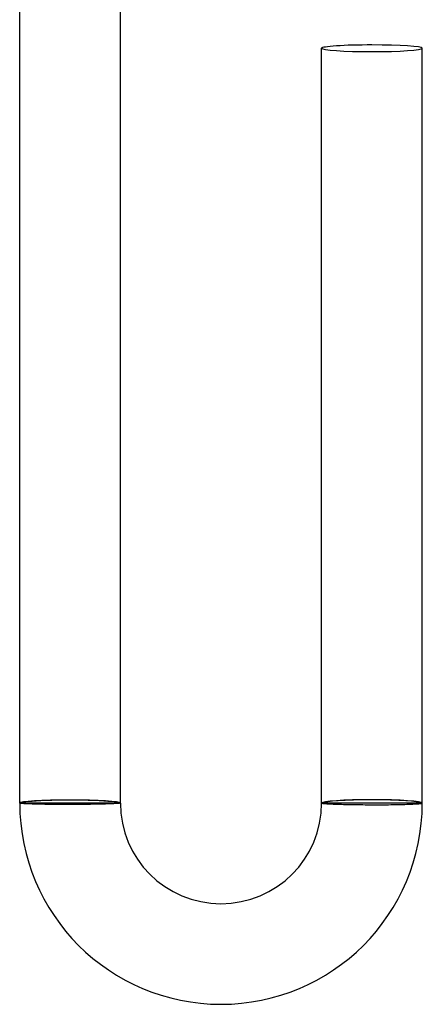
# Model space of a CAD drawing. Header units: millimetres. Extents: x -385 to 385, y -385 to 385.
# Tile 36 of 103: x -2 to 14, y -385 to -346. Entities that reach past the tile are written whole.
import ezdxf

# ---------------------------------------------------------------- set-up
doc = ezdxf.new("R2010")
doc.units = ezdxf.units.MM
doc.layers.add('HIDDEN', color=7, linetype='Continuous')
doc.layers.add('THICK', color=7, linetype='Continuous')

msp = doc.modelspace()

# ---------------------------------------------------------------- linework, layer by layer
at = {"layer": 'HIDDEN'}
for p, q in [((-1.998, -377.003), (-2, -377)), ((-1.991, -377.006), (-1.998, -377.003)), ((-1.98, -377.009), (-1.991, -377.006)), ((-1.964, -377.012), (-1.98, -377.009)), ((-1.944, -377.015), (-1.964, -377.012)), ((-1.919, -377.018), (-1.944, -377.015)), ((-1.89, -377.021), (-1.919, -377.018)), ((-1.857, -377.023), (-1.89, -377.021)), ((-1.819, -377.026), (-1.857, -377.023)), ((-1.777, -377.029), (-1.819, -377.026)), ((-1.732, -377.031), (-1.777, -377.029)), ((-1.682, -377.034), (-1.732, -377.031)), ((-1.629, -377.036), (-1.682, -377.034)), ((-1.572, -377.038), (-1.629, -377.036)), ((-1.511, -377.041), (-1.572, -377.038)), ((-1.447, -377.043), (-1.511, -377.041)), ((-1.38, -377.045), (-1.447, -377.043)), ((-1.31, -377.047), (-1.38, -377.045)), ((-1.236, -377.048), (-1.31, -377.047)), ((-1.16, -377.05), (-1.236, -377.048)), ((-1.081, -377.051), (-1.16, -377.05)), ((-1, -377.053), (-1.081, -377.051)), ((-0.916, -377.054), (-1, -377.053)), ((-0.831, -377.055), (-0.916, -377.054)), ((-0.743, -377.056), (-0.831, -377.055)), ((-0.654, -377.057), (-0.743, -377.056)), ((-0.563, -377.058), (-0.654, -377.057)), ((-0.471, -377.058), (-0.563, -377.058)), ((-0.378, -377.059), (-0.471, -377.058)), ((-0.284, -377.059), (-0.378, -377.059)), ((-0.19, -377.059), (-0.284, -377.059)), ((-0.095, -377.059), (-0.19, -377.059)), ((0, -377.059), (-0.095, -377.059)), ((0.092, -377.058), (0, -377.059)), ((0.185, -377.058), (0.092, -377.058)), ((0.277, -377.058), (0.185, -377.058)), ((0.368, -377.057), (0.277, -377.058)), ((0.458, -377.056), (0.368, -377.057)), ((0.547, -377.055), (0.458, -377.056)), ((0.635, -377.054), (0.547, -377.055)), ((0.722, -377.053), (0.635, -377.054)), ((0.808, -377.052), (0.722, -377.053)), ((0.891, -377.051), (0.808, -377.052)), ((0.973, -377.049), (0.891, -377.051)), ((1.053, -377.048), (0.973, -377.049)), ((1.13, -377.046), (1.053, -377.048)), ((1.205, -377.044), (1.13, -377.046)), ((1.277, -377.043), (1.205, -377.044)), ((1.347, -377.041), (1.277, -377.043)), ((1.414, -377.039), (1.347, -377.041)), ((1.478, -377.037), (1.414, -377.039)), ((1.539, -377.035), (1.478, -377.037)), ((1.596, -377.033), (1.539, -377.035)), ((1.65, -377.031), (1.596, -377.033)), ((1.7, -377.028), (1.65, -377.031)), ((1.747, -377.026), (1.7, -377.028)), ((1.79, -377.024), (1.747, -377.026)), ((1.829, -377.022), (1.79, -377.024)), ((1.865, -377.019), (1.829, -377.022)), ((1.896, -377.017), (1.865, -377.019)), ((1.924, -377.015), (1.896, -377.017)), ((1.947, -377.012), (1.924, -377.015)), ((1.966, -377.01), (1.947, -377.012)), ((1.981, -377.007), (1.966, -377.01)), ((1.991, -377.005), (1.981, -377.007)), ((1.998, -377.002), (1.991, -377.005)), ((2, -377), (1.998, -377.002)), ((10, -377), (10.002, -377.003)), ((10.002, -377.003), (10.009, -377.006)), ((10.009, -377.006), (10.019, -377.008)), ((10.019, -377.008), (10.034, -377.011)), ((10.034, -377.011), (10.053, -377.014)), ((10.053, -377.014), (10.076, -377.016)), ((10.076, -377.016), (10.104, -377.019)), ((10.104, -377.019), (10.135, -377.022)), ((10.135, -377.022), (10.171, -377.024)), ((10.171, -377.024), (10.21, -377.027)), ((10.21, -377.027), (10.253, -377.03)), ((10.253, -377.03), (10.3, -377.032)), ((10.3, -377.032), (10.35, -377.035)), ((10.35, -377.035), (10.404, -377.037)), ((10.404, -377.037), (10.461, -377.039)), ((10.461, -377.039), (10.522, -377.042)), ((10.522, -377.042), (10.586, -377.044)), ((10.586, -377.044), (10.653, -377.046)), ((10.653, -377.046), (10.722, -377.048)), ((10.722, -377.048), (10.795, -377.05)), ((10.795, -377.05), (10.87, -377.052)), ((10.87, -377.052), (10.947, -377.054)), ((10.947, -377.054), (11.027, -377.056)), ((11.027, -377.056), (11.109, -377.057)), ((11.109, -377.057), (11.192, -377.059)), ((11.192, -377.059), (11.278, -377.06)), ((11.278, -377.06), (11.365, -377.061)), ((11.365, -377.061), (11.453, -377.063)), ((11.453, -377.063), (11.542, -377.064)), ((11.542, -377.064), (11.632, -377.064)), ((11.632, -377.064), (11.723, -377.065)), ((11.723, -377.065), (11.815, -377.066)), ((11.815, -377.066), (11.908, -377.066)), ((11.908, -377.066), (12, -377.067)), ((12, -377.067), (12.095, -377.067)), ((12.095, -377.067), (12.19, -377.067)), ((12.19, -377.067), (12.284, -377.067)), ((12.284, -377.067), (12.378, -377.066)), ((12.378, -377.066), (12.471, -377.066)), ((12.471, -377.066), (12.563, -377.065)), ((12.563, -377.065), (12.654, -377.065)), ((12.654, -377.065), (12.743, -377.064)), ((12.743, -377.064), (12.831, -377.063)), ((12.831, -377.063), (12.916, -377.061)), ((12.916, -377.061), (13, -377.06)), ((13, -377.06), (13.081, -377.058)), ((13.081, -377.058), (13.16, -377.057)), ((13.16, -377.057), (13.236, -377.055)), ((13.236, -377.055), (13.31, -377.053)), ((13.31, -377.053), (13.38, -377.051)), ((13.38, -377.051), (13.448, -377.048)), ((13.448, -377.048), (13.512, -377.046)), ((13.512, -377.046), (13.572, -377.044)), ((13.572, -377.044), (13.629, -377.041)), ((13.629, -377.041), (13.682, -377.038)), ((13.682, -377.038), (13.732, -377.035)), ((13.732, -377.035), (13.778, -377.033)), ((13.778, -377.033), (13.819, -377.029)), ((13.819, -377.029), (13.857, -377.026)), ((13.857, -377.026), (13.89, -377.023)), ((13.89, -377.023), (13.919, -377.02)), ((13.919, -377.02), (13.944, -377.017)), ((13.944, -377.017), (13.964, -377.014)), ((13.964, -377.014), (13.98, -377.01)), ((13.98, -377.01), (13.991, -377.007)), ((13.991, -377.007), (13.998, -377.003)), ((13.998, -377.003), (14, -377))]:
    msp.add_line(p, q, dxfattribs=at)
for start_param, end_param in [(3.141593, 4.712389), (-1.570796, 0)]:
    msp.add_ellipse((12, -347), major_axis=(2, 0), ratio=0.066519, start_param=start_param, end_param=end_param, dxfattribs=at)
at = {"layer": 'THICK'}
for p, q in [((-2, -377), (-2, -344.991)), ((2, -377), (2, -344.991)), ((10, -377), (10, -347)), ((14, -377), (14, -347)), ((2, -377), (-2, -377)), ((14, -377), (10, -377))]:
    msp.add_line(p, q, dxfattribs=at)
for radius in [8, 4]:
    msp.add_arc((6, -377), radius, 180, 0, dxfattribs=at)
for centre, major_axis, ratio, start_param, end_param in [((12, -347), (2, 0), 0.066519, 1.570796, 3.141593), ((12, -347), (2, 0), 0.066519, 0, 1.570796), ((0, -377), (-2, 0), 0.058722, -1.570796, 0), ((0, -377), (-2, 0), 0.058722, 3.141593, 4.712389), ((12, -377), (-2, 0), 0.066519, -1.570796, 0), ((12, -377), (-1.9, 0), 0.066519, 3.141593, 6.283185), ((12, -377), (-2, 0), 0.066519, 3.141593, 4.712389), ((0, -377), (1.9, 0), 0.058722, 0, 3.141593)]:
    msp.add_ellipse(centre, major_axis=major_axis, ratio=ratio, start_param=start_param, end_param=end_param, dxfattribs=at)

doc.saveas('drawing.dxf')
